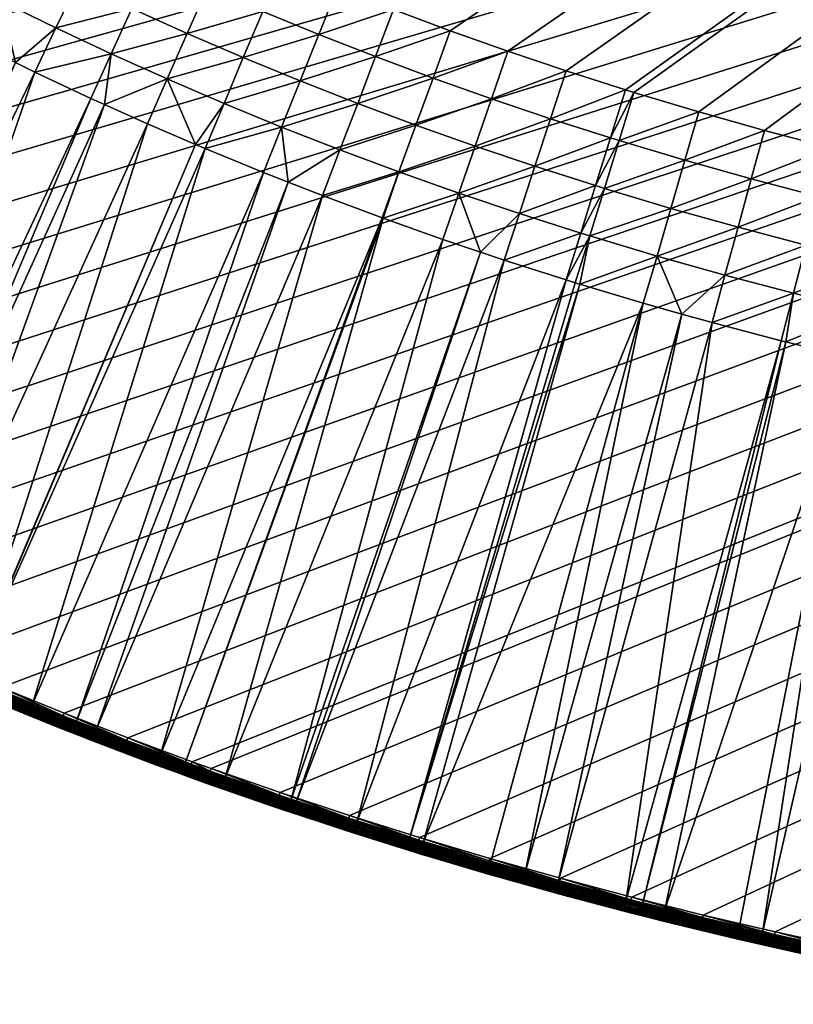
# Model space of a CAD drawing. Header units: inches. Extents: x 56 to 1256, y -185 to 1061.
# Tile 8 of 256: x 391 to 491, y -174 to -46. Entities that reach past the tile are written whole.
import ezdxf

# ---------------------------------------------------------------- set-up
doc = ezdxf.new("R2010")
doc.units = ezdxf.units.IN
doc.header["$MEASUREMENT"] = 0
doc.layers.get('0').update_dxf_attribs({"true_color": 0x9a9ae5})

msp = doc.modelspace()

# ---------------------------------------------------------------- meshes
at = {"color": 146, "true_color": 0x086e86}
mesh = msp.add_polyface(dxfattribs=at)
corners = [(1253.48, 426.38, 985.2), (1253.56, 435.89, 985.2), (57.55, 435.89, 985.2), (1253.56, 437.57, 985.2), (1252.58, 395.14, 985.2), (1252.99, 405.5, 985.2), (1253.29, 415.92, 985.2), (1250.72, 364.35, 985.2), (1251.45, 374.56, 985.2), (1252.07, 384.82, 985.2), (1247.86, 334.04, 985.2), (1248.93, 344.09, 985.2), (1249.88, 354.2, 985.2), (1243.98, 304.2, 985.2), (1245.39, 314.09, 985.2), (1246.68, 324.04, 985.2), (1239.04, 274.86, 985.2), (1240.8, 284.58, 985.2), (1242.45, 294.37, 985.2), (707.47, -80.03, 955.2), (698.98, -80.6, 955.2), (1152.8, 432.16, 955.2), (690.44, -81.07, 955.2), (732.63, -77.71, 955.2), (724.3, -78.58, 955.2), (715.91, -79.36, 955.2), (757.3, -74.46, 955.2), (749.13, -75.64, 955.2), (740.91, -76.73, 955.2), (781.48, -70.3, 955.2), (773.47, -71.79, 955.2), (765.42, -73.18, 955.2), (805.13, -65.23, 955.2), (797.3, -67.02, 955.2), (789.42, -68.71, 955.2), (828.26, -59.23, 955.2), (820.61, -61.34, 955.2), (812.9, -63.33, 955.2), (850.82, -52.31, 955.2), (843.36, -54.72, 955.2), (835.84, -57.03, 955.2), (872.81, -44.44, 955.2), (865.54, -47.17, 955.2), (858.21, -49.79, 955.2), (881.61, -40.96, 955.2), (880.02, -41.6, 955.2), (1071.3, 113.39, 955.2), (1067.45, 107.54, 955.2), (999.33, 30.34, 955.2)]
mesh.append_faces([[corners[k] for k in face] for face in [(0, 1, 2), (2, 1, 3), (4, 5, 2), (2, 5, 6), (2, 6, 0), (7, 8, 2), (2, 8, 9), (2, 9, 4), (10, 11, 2), (2, 11, 12), (2, 12, 7), (13, 14, 2), (2, 14, 15), (2, 15, 10), (16, 17, 2), (2, 17, 18), (2, 18, 13), (19, 20, 21), (21, 20, 22), (23, 24, 21), (21, 24, 25), (21, 25, 19), (26, 27, 21), (21, 27, 28), (21, 28, 23), (29, 30, 21), (21, 30, 31), (21, 31, 26), (32, 33, 21), (21, 33, 34), (21, 34, 29), (35, 36, 21), (21, 36, 37), (21, 37, 32), (38, 39, 21), (21, 39, 40), (21, 40, 35), (41, 42, 21), (21, 42, 43), (21, 43, 38), (21, 44, 45), (21, 45, 41), (46, 47, 48)]], dxfattribs={"color": 146})
mesh = msp.add_polyface(dxfattribs=at)
corners = [(1233, 246.01, 985.2), (1235.14, 255.57, 985.2), (57.55, 435.89, 985.2), (1237.15, 265.18, 985.2), (1239.04, 274.86, 985.2), (1225.84, 217.66, 985.2), (1228.36, 227.05, 985.2), (1230.74, 236.5, 985.2), (1217.5, 189.84, 985.2), (1220.42, 199.06, 985.2), (1223.19, 208.33, 985.2), (1213.88, 179.03, 985.2), (1214.45, 180.69, 985.2), (1152.8, 432.16, 955.2), (690.44, -81.07, 955.2), (681.85, -81.44, 955.2), (673.21, -81.7, 955.2), (663.35, -81.88, 955.2), (653.59, -81.91, 955.2), (643.83, -81.82, 955.2), (634.09, -81.6, 955.2), (624.42, -81.25, 955.2), (614.8, -80.76, 955.2), (605.25, -80.15, 955.2), (595.75, -79.41, 955.2), (586.33, -78.54, 955.2), (576.98, -77.54, 955.2), (567.69, -76.41, 955.2), (558.48, -75.15, 955.2), (549.34, -73.77, 955.2), (540.27, -72.26, 955.2), (531.28, -70.62, 955.2), (522.37, -68.86, 955.2), (513.54, -66.96, 955.2), (504.78, -64.95, 955.2), (496.11, -62.8, 955.2), (487.51, -60.53, 955.2), (479, -58.13, 955.2), (470.56, -55.6, 955.2), (469.44, -55.25, 955.2), (461.76, -52.79, 955.2), (454.17, -50.24, 955.2), (446.69, -47.58, 955.2), (439.31, -44.83, 955.2), (432.03, -41.98, 955.2), (424.84, -39.03, 955.2)]
mesh.append_faces([[corners[k] for k in face] for face in [(0, 1, 2), (2, 1, 3), (2, 3, 4), (5, 6, 2), (2, 6, 7), (2, 7, 0), (8, 9, 2), (2, 9, 10), (2, 10, 5), (2, 11, 12), (2, 12, 8), (13, 14, 15), (15, 16, 13), (13, 16, 17), (13, 17, 18), (18, 19, 13), (13, 19, 20), (13, 20, 21), (21, 22, 13), (13, 22, 23), (13, 23, 24), (24, 25, 13), (13, 25, 26), (13, 26, 27), (27, 28, 13), (13, 28, 29), (13, 29, 30), (30, 31, 13), (13, 31, 32), (13, 32, 33), (33, 34, 13), (13, 34, 35), (13, 35, 36), (36, 37, 13), (13, 37, 38), (13, 38, 39), (39, 40, 13), (13, 40, 41), (13, 41, 42), (42, 43, 13), (13, 43, 44), (13, 44, 45)]], dxfattribs={"color": 146})
mesh = msp.add_polyface(dxfattribs=at)
corners = [(303.56, -88.89, 985.2), (310.85, -93.47, 985.2), (1213.88, 179.03, 985.2), (318.22, -97.93, 985.2), (325.68, -102.28, 985.2), (192.68, 8.05, 985.2), (198.26, 1.55, 985.2), (203.95, -4.84, 985.2), (209.75, -11.13, 985.2), (246.94, -46.76, 985.2), (253.54, -52.35, 985.2), (260.27, -57.84, 985.2), (261.63, -58.93, 985.2), (282.2, -74.44, 985.2), (289.24, -79.37, 985.2), (296.35, -84.19, 985.2), (268.4, -64.22, 985.2), (275.26, -69.39, 985.2), (215.66, -17.32, 985.2), (221.69, -23.41, 985.2), (227.83, -29.4, 985.2), (234.08, -35.29, 985.2), (240.45, -41.08, 985.2), (339.17, -7.3, 956.05), (329.55, -8.44, 957.12), (333.3, -3.18, 956.05), (323.68, -4.17, 957.12), (327.52, 1.02, 956.05), (348.43, -5.7, 955.41), (342.86, -1.93, 955.41), (337.08, 2.12, 955.41), (331.39, 6.25, 955.41), (321.84, 5.3, 956.05), (325.8, 10.46, 955.41), (364.46, -8.18, 955.2), (354.69, -9.78, 955.41), (358.21, -4.26, 955.2), (352.05, -0.25, 955.2), (346.57, 3.45, 955.2), (340.88, 7.44, 955.2), (335.29, 11.51, 955.2), (329.79, 15.65, 955.2), (320.31, 14.76, 955.41)]
mesh.append_faces([[corners[k] for k in face] for face in [(0, 1, 2), (2, 1, 3), (2, 3, 4), (5, 6, 2), (2, 6, 7), (2, 7, 8), (9, 10, 2), (2, 10, 11), (2, 11, 12), (13, 14, 2), (2, 14, 15), (2, 15, 0), (12, 16, 2), (2, 16, 17), (2, 17, 13), (8, 18, 2), (2, 18, 19), (2, 19, 20), (20, 21, 2), (2, 21, 22), (2, 22, 9), (23, 24, 25), (25, 24, 26), (25, 26, 27), (28, 23, 29), (29, 23, 25), (29, 25, 30), (30, 25, 27), (30, 27, 31), (31, 27, 32), (31, 32, 33), (34, 35, 36), (36, 35, 28), (36, 28, 37), (37, 28, 29), (37, 29, 38), (38, 29, 30), (38, 30, 39), (39, 30, 31), (39, 31, 40), (40, 31, 33), (40, 33, 41), (41, 33, 42)]], dxfattribs={"color": 146})
mesh = msp.add_polyface(dxfattribs=at)
corners = [(372.17, -125.96, 985.2), (380.21, -129.51, 985.2), (1213.88, 179.03, 985.2), (388.32, -132.94, 985.2), (396.52, -136.26, 985.2), (348.56, -114.63, 985.2), (356.35, -118.52, 985.2), (364.22, -122.3, 985.2), (325.68, -102.28, 985.2), (333.22, -106.51, 985.2), (340.85, -110.63, 985.2), (673.52, -94.75, 956.05), (663.56, -101.38, 957.12), (663.49, -94.93, 956.05), (653.53, -101.42, 957.12), (653.55, -94.97, 956.05), (643.51, -101.33, 957.12), (643.62, -94.87, 956.05), (633.52, -101.1, 957.12), (633.71, -94.65, 956.05), (623.57, -100.74, 957.12), (623.85, -94.29, 956.05), (613.69, -100.24, 957.12), (614.06, -93.79, 956.05), (603.86, -99.61, 957.12), (604.32, -93.17, 956.05), (673.37, -88.24, 955.41), (663.42, -88.42, 955.41), (653.57, -88.45, 955.41), (643.72, -88.36, 955.41), (633.9, -88.14, 955.41), (624.14, -87.78, 955.41), (614.43, -87.29, 955.41), (604.78, -86.67, 955.41), (673.21, -81.7, 955.2), (663.35, -81.88, 955.2), (653.59, -81.91, 955.2), (643.83, -81.82, 955.2), (634.09, -81.6, 955.2), (624.42, -81.25, 955.2), (614.8, -80.76, 955.2), (605.25, -80.15, 955.2), (595.2, -85.92, 955.41)]
mesh.append_faces([[corners[k] for k in face] for face in [(0, 1, 2), (2, 1, 3), (2, 3, 4), (5, 6, 2), (2, 6, 7), (2, 7, 0), (8, 9, 2), (2, 9, 10), (2, 10, 5), (11, 12, 13), (13, 14, 15), (15, 16, 17), (17, 18, 19), (19, 20, 21), (21, 22, 23), (23, 24, 25), (26, 13, 27), (27, 13, 15), (27, 15, 28), (28, 15, 17), (28, 17, 29), (29, 17, 19), (29, 19, 30), (30, 19, 21), (30, 21, 31), (31, 21, 23), (31, 23, 32), (32, 23, 25), (32, 25, 33), (34, 27, 35), (35, 27, 28), (35, 28, 36), (36, 28, 29), (36, 29, 37), (37, 29, 30), (37, 30, 38), (38, 30, 31), (38, 31, 39), (39, 31, 32), (39, 32, 40), (40, 32, 33), (40, 33, 41), (41, 33, 42)]], dxfattribs={"color": 146})
mesh = msp.add_polyface(dxfattribs=at)
corners = [(396.52, -136.26, 985.2), (404.79, -139.47, 985.2), (1213.88, 179.03, 985.2), (413.14, -142.57, 985.2), (415.61, -143.45, 985.2), (470.26, -160.17, 985.2), (479.56, -162.49, 985.2), (488.92, -164.68, 985.2), (498.33, -166.74, 985.2), (442.68, -152.41, 985.2), (451.82, -155.13, 985.2), (461.01, -157.71, 985.2), (424.57, -146.58, 985.2), (433.6, -149.56, 985.2), (741.72, -83.22, 955.41), (742.53, -89.68, 956.05), (734.08, -90.68, 956.05), (733.36, -84.21, 955.41), (725.58, -91.57, 956.05), (724.94, -85.09, 955.41), (717.03, -92.36, 956.05), (716.47, -85.88, 955.41), (708.43, -93.05, 956.05), (707.95, -86.56, 955.41), (699.78, -93.63, 956.05), (699.38, -87.13, 955.41), (691.08, -94.11, 956.05), (690.76, -87.61, 955.41), (682.33, -94.48, 956.05), (682.09, -87.98, 955.41), (673.52, -94.75, 956.05), (673.37, -88.24, 955.41), (740.91, -76.73, 955.2), (732.63, -77.71, 955.2), (724.3, -78.58, 955.2), (715.91, -79.36, 955.2), (707.47, -80.03, 955.2), (698.98, -80.6, 955.2), (690.44, -81.07, 955.2), (681.85, -81.44, 955.2), (673.21, -81.7, 955.2), (663.42, -88.42, 955.41)]
mesh.append_faces([[corners[k] for k in face] for face in [(0, 1, 2), (2, 1, 3), (2, 3, 4), (5, 6, 2), (2, 6, 7), (2, 7, 8), (9, 10, 2), (2, 10, 11), (2, 11, 5), (4, 12, 2), (2, 12, 13), (2, 13, 9), (14, 15, 16), (14, 16, 17), (17, 16, 18), (17, 18, 19), (19, 18, 20), (19, 20, 21), (21, 20, 22), (21, 22, 23), (23, 22, 24), (23, 24, 25), (25, 24, 26), (25, 26, 27), (27, 28, 29), (29, 30, 31), (32, 14, 17), (32, 17, 33), (33, 17, 19), (33, 19, 34), (34, 19, 21), (34, 21, 35), (35, 21, 23), (35, 23, 36), (36, 23, 25), (36, 25, 37), (37, 25, 27), (37, 27, 38), (38, 27, 29), (38, 29, 39), (39, 29, 31), (39, 31, 40), (40, 31, 41)]], dxfattribs={"color": 146})
mesh = msp.add_polyface(dxfattribs=at)
corners = [(385.48, -49.43, 958.61), (344.21, -112.98, 978.8), (378.84, -46.03, 958.61), (344.04, -112.89, 978.8), (378.39, -45.8, 958.61), (430.07, -69.01, 958.61), (400.65, -138.44, 978.8), (425.62, -67.26, 958.61), (398.06, -137.42, 978.8), (422.4, -66, 958.61), (392.37, -135.16, 978.8), (414.83, -62.9, 958.61), (384.2, -131.78, 978.8), (413.56, -62.35, 958.61), (384.15, -131.76, 978.8), (407.35, -59.69, 958.61), (376.01, -128.24, 978.8), (401.75, -57.17, 958.61), (370.59, -125.8, 978.8), (399.96, -56.37, 958.61), (367.95, -124.61, 978.8), (392.68, -52.95, 958.61), (359.96, -120.85, 978.8), (390.17, -51.72, 958.61), (357.19, -119.49, 978.8), (352.05, -116.98, 978.8), (371.38, -42.07, 958.61), (424.77, -60.09, 957.12), (417.29, -57.02, 957.12), (409.91, -53.85, 957.12), (402.62, -50.58, 957.12), (395.43, -47.2, 957.12), (388.33, -43.73, 957.12), (381.34, -40.15, 957.12), (419.79, -51.07, 956.05), (412.51, -47.94, 956.05), (405.32, -44.71, 956.05), (398.22, -41.38, 956.05), (422.31, -45.06, 955.41), (415.13, -41.98, 955.41), (408.03, -38.79, 955.41)]
mesh.append_faces([[corners[k] for k in face] for face in [(0, 1, 2), (2, 3, 4), (5, 6, 7), (7, 8, 9), (9, 10, 11), (11, 12, 13), (13, 14, 15), (15, 16, 17), (17, 18, 19), (19, 20, 21), (21, 20, 22), (21, 22, 23), (23, 22, 24), (23, 24, 0), (0, 24, 25), (4, 3, 26), (27, 11, 28), (28, 11, 13), (28, 13, 29), (13, 15, 29), (29, 15, 17), (29, 17, 30), (17, 19, 30), (30, 19, 21), (30, 21, 31), (31, 21, 23), (31, 23, 32), (23, 0, 32), (32, 0, 2), (32, 2, 33), (2, 4, 33), (33, 4, 26), (34, 28, 29), (34, 29, 35), (35, 29, 30), (35, 30, 36), (36, 30, 31), (36, 31, 37), (37, 31, 32), (38, 34, 35), (38, 35, 39), (39, 35, 36), (39, 36, 40)]], dxfattribs={"color": 146})
mesh = msp.add_polyface(dxfattribs=at)
corners = [(461.74, -79.96, 958.61), (441.38, -152.55, 978.8), (434.53, -150.41, 978.8), (453.68, -77.38, 958.61), (426.66, -147.82, 978.8), (450.62, -76.35, 958.61), (425.95, -147.59, 978.8), (445.71, -74.69, 958.61), (417.45, -144.66, 978.8), (437.97, -71.95, 958.61), (412.22, -142.77, 978.8), (437.84, -71.9, 958.61), (409.01, -141.61, 978.8), (430.07, -69.01, 958.61), (447.79, -68.67, 957.12), (440.02, -65.91, 957.12), (432.35, -63.05, 957.12), (425.62, -67.26, 958.61), (424.77, -60.09, 957.12), (422.4, -66, 958.61), (414.83, -62.9, 958.61), (449.91, -62.57, 956.05), (442.23, -59.85, 956.05), (434.65, -57.02, 956.05), (427.17, -54.09, 956.05), (417.29, -57.02, 957.12), (419.79, -51.07, 956.05), (436.98, -50.94, 955.41), (429.6, -48.05, 955.41), (422.31, -45.06, 955.41), (452.04, -56.42, 955.41), (444.46, -53.73, 955.41), (439.31, -44.83, 955.2), (432.03, -41.98, 955.2), (424.84, -39.03, 955.2), (415.13, -41.98, 955.41), (446.69, -47.58, 955.2)]
mesh.append_faces([[corners[k] for k in face] for face in [(0, 1, 2), (3, 2, 4), (3, 4, 5), (5, 4, 6), (5, 6, 7), (7, 6, 8), (7, 8, 9), (9, 8, 10), (9, 10, 11), (11, 12, 13), (5, 7, 14), (14, 7, 9), (14, 9, 15), (9, 11, 15), (15, 11, 13), (15, 13, 16), (16, 13, 17), (16, 17, 18), (17, 19, 18), (18, 19, 20), (21, 15, 22), (22, 15, 16), (22, 16, 23), (23, 16, 18), (23, 18, 24), (24, 18, 25), (24, 25, 26), (21, 14, 15), (27, 24, 28), (28, 24, 26), (28, 26, 29), (30, 21, 22), (30, 22, 31), (31, 22, 23), (31, 23, 27), (27, 23, 24), (32, 28, 33), (33, 28, 29), (33, 29, 34), (34, 29, 35), (36, 31, 27), (36, 27, 32), (32, 27, 28)]], dxfattribs={"color": 146})
mesh = msp.add_polyface(dxfattribs=at)
corners = [(482.37, -79.35, 957.12), (480.7, -85.5, 958.61), (476.77, -84.39, 958.61), (473.55, -76.86, 957.12), (471.77, -82.98, 958.61), (463.54, -80.51, 958.61), (464.81, -74.24, 957.12), (462.92, -80.33, 958.61), (461.74, -79.96, 958.61), (463.64, -73.88, 957.12), (453.68, -77.38, 958.61), (455.67, -71.33, 957.12), (450.62, -76.35, 958.61), (447.79, -68.67, 957.12), (484.08, -73.12, 956.05), (475.36, -70.66, 956.05), (466.71, -68.07, 956.05), (465.56, -67.71, 956.05), (457.68, -65.19, 956.05), (449.91, -62.57, 956.05), (485.79, -66.84, 955.41), (477.17, -64.41, 955.41), (468.63, -61.85, 955.41), (467.49, -61.49, 955.41), (459.71, -59.01, 955.41), (452.04, -56.42, 955.41), (487.51, -60.53, 955.2), (479, -58.13, 955.2), (470.56, -55.6, 955.2), (469.44, -55.25, 955.2), (461.76, -52.79, 955.2), (454.17, -50.24, 955.2), (444.46, -53.73, 955.41), (446.69, -47.58, 955.2)]
mesh.append_faces([[corners[k] for k in face] for face in [(0, 1, 2), (0, 2, 3), (2, 4, 3), (3, 4, 5), (3, 5, 6), (5, 7, 6), (6, 7, 8), (6, 8, 9), (9, 8, 10), (9, 10, 11), (11, 10, 12), (11, 12, 13), (14, 0, 3), (14, 3, 15), (15, 3, 6), (15, 6, 16), (16, 6, 9), (16, 9, 17), (17, 9, 11), (17, 11, 18), (18, 11, 13), (18, 13, 19), (20, 14, 15), (20, 15, 21), (21, 15, 16), (21, 16, 22), (22, 16, 17), (22, 17, 23), (23, 17, 18), (23, 18, 24), (24, 18, 19), (24, 19, 25), (26, 21, 27), (27, 21, 22), (27, 22, 28), (28, 22, 23), (28, 23, 29), (29, 23, 24), (29, 24, 30), (30, 24, 25), (30, 25, 31), (31, 25, 32), (31, 32, 33)]], dxfattribs={"color": 146})
mesh = msp.add_polyface(dxfattribs=at)
corners = [(349.41, -117.3, 980.73), (347.65, -116.42, 983.2), (343.53, -114.3, 980.73), (339.91, -112.4, 983.2), (430.07, -69.01, 958.61), (409.01, -141.61, 978.8), (400.65, -138.44, 978.8), (425.62, -67.26, 958.61), (398.06, -137.42, 978.8), (422.4, -66, 958.61), (392.37, -135.16, 978.8), (414.83, -62.9, 958.61), (384.2, -131.78, 978.8), (413.56, -62.35, 958.61), (384.15, -131.76, 978.8), (407.35, -59.69, 958.61), (376.01, -128.24, 978.8), (401.75, -57.17, 958.61), (370.59, -125.8, 978.8), (399.96, -56.37, 958.61), (367.95, -124.61, 978.8), (344.04, -112.89, 978.8), (344.21, -112.98, 978.8), (344.07, -113.26, 978.91), (352.05, -116.98, 978.8), (351.91, -117.25, 978.91), (351.4, -118.28, 980.41), (343.54, -114.27, 980.41), (343.94, -113.51, 979.07), (351.78, -117.51, 979.07), (343.82, -113.74, 979.27), (351.67, -117.74, 979.27), (343.72, -113.93, 979.52), (351.57, -117.93, 979.52), (343.64, -114.09, 979.79), (351.49, -118.09, 979.79), (343.58, -114.2, 980.09), (351.43, -118.21, 980.09), (339.93, -112.37, 983.55), (347.66, -116.39, 983.55), (349.41, -117.3, 983.2), (339.97, -112.29, 983.88), (347.7, -116.31, 983.88), (340.04, -112.16, 984.2), (347.77, -116.18, 984.2), (340.13, -111.99, 984.48), (347.86, -116, 984.48), (340.25, -111.77, 984.73), (347.97, -115.78, 984.73), (340.38, -111.52, 984.93), (348.1, -115.53, 984.93), (340.53, -111.24, 985.08), (348.25, -115.24, 985.08), (355.91, -119.42, 984.93), (340.69, -110.94, 985.17), (348.4, -114.94, 985.17), (356.05, -119.14, 985.08), (340.85, -110.63, 985.2), (348.56, -114.63, 985.2), (356.19, -118.84, 985.17)]
mesh.append_faces([[corners[k] for k in face] for face in [(0, 1, 2), (2, 1, 3), (4, 5, 6), (7, 6, 8), (9, 8, 10), (11, 10, 12), (13, 12, 14), (15, 14, 16), (17, 16, 18), (19, 18, 20), (21, 22, 23), (23, 22, 24), (23, 24, 25), (26, 0, 27), (27, 0, 2), (28, 23, 25), (28, 25, 29), (30, 28, 29), (30, 29, 31), (32, 30, 31), (32, 31, 33), (34, 32, 33), (34, 33, 35), (36, 34, 35), (36, 35, 37), (27, 36, 37), (38, 1, 39), (39, 1, 40), (41, 39, 42), (43, 42, 44), (45, 44, 46), (47, 46, 48), (49, 47, 48), (49, 48, 50), (51, 49, 50), (51, 50, 52), (52, 50, 53), (54, 51, 52), (54, 52, 55), (55, 52, 56), (57, 54, 55), (57, 55, 58), (58, 55, 59)]], dxfattribs={"color": 146})
mesh = msp.add_polyface(dxfattribs=at)
corners = [(509.31, -86.01, 957.12), (504.1, -91.35, 958.61), (500.25, -83.92, 957.12), (498.77, -90.12, 958.61), (490.28, -88.02, 958.61), (491.27, -81.7, 957.12), (489.69, -87.88, 958.61), (480.7, -85.5, 958.61), (482.37, -79.35, 957.12), (538.03, -85.12, 956.05), (527.64, -89.79, 957.12), (528.85, -83.44, 956.05), (518.44, -87.96, 957.12), (519.74, -81.64, 956.05), (510.71, -79.71, 956.05), (501.75, -77.64, 956.05), (492.87, -75.45, 956.05), (484.08, -73.12, 956.05), (539.15, -78.7, 955.41), (530.06, -77.05, 955.41), (521.05, -75.26, 955.41), (512.12, -73.35, 955.41), (503.26, -71.31, 955.41), (494.49, -69.14, 955.41), (485.79, -66.84, 955.41), (540.27, -72.26, 955.2), (531.28, -70.62, 955.2), (522.37, -68.86, 955.2), (513.54, -66.96, 955.2), (504.78, -64.95, 955.2), (496.11, -62.8, 955.2), (487.51, -60.53, 955.2), (477.17, -64.41, 955.41)]
mesh.append_faces([[corners[k] for k in face] for face in [(0, 1, 2), (1, 3, 2), (2, 3, 4), (2, 4, 5), (4, 6, 5), (5, 6, 7), (5, 7, 8), (9, 10, 11), (11, 10, 12), (11, 12, 13), (13, 12, 0), (13, 0, 14), (14, 0, 2), (14, 2, 15), (15, 2, 5), (15, 5, 16), (16, 5, 8), (16, 8, 17), (18, 9, 11), (18, 11, 19), (19, 11, 13), (19, 13, 20), (20, 13, 14), (20, 14, 21), (21, 14, 15), (21, 15, 22), (22, 15, 16), (22, 16, 23), (23, 16, 17), (23, 17, 24), (25, 18, 19), (25, 19, 26), (26, 19, 20), (26, 20, 27), (27, 20, 21), (27, 21, 28), (28, 21, 22), (28, 22, 29), (29, 22, 23), (29, 23, 30), (30, 23, 24), (30, 24, 31), (31, 24, 32)]], dxfattribs={"color": 146})
mesh = msp.add_polyface(dxfattribs=at)
corners = [(404.08, -141.34, 983.2), (400.12, -139.82, 980.73), (410.85, -143.85, 983.2), (408.5, -143, 980.73), (410.85, -143.85, 980.73), (437.84, -71.9, 958.61), (412.22, -142.77, 978.8), (409.01, -141.61, 978.8), (400.54, -138.73, 978.91), (400.65, -138.44, 978.8), (408.91, -141.9, 978.91), (417.34, -144.95, 978.91), (408.51, -142.97, 980.41), (400.44, -139, 979.07), (408.81, -142.16, 979.07), (400.35, -139.23, 979.27), (408.72, -142.4, 979.27), (417.25, -145.22, 979.07), (400.27, -139.44, 979.52), (408.64, -142.61, 979.52), (417.16, -145.46, 979.27), (400.2, -139.6, 979.79), (408.58, -142.78, 979.79), (400.16, -139.73, 980.09), (408.54, -142.9, 980.09), (400.13, -139.8, 980.41), (404.09, -141.31, 983.55), (412.47, -144.42, 983.55), (404.12, -141.23, 983.88), (412.51, -144.34, 983.88), (404.18, -141.09, 984.2), (412.56, -144.2, 984.2), (404.25, -140.91, 984.48), (412.62, -144.01, 984.48), (404.33, -140.68, 984.73), (412.71, -143.78, 984.73), (404.44, -140.41, 984.93), (412.8, -143.51, 984.93), (404.55, -140.11, 985.08), (412.91, -143.21, 985.08), (404.67, -139.8, 985.17), (413.03, -142.89, 985.17), (415.38, -144.1, 985.08), (404.79, -139.47, 985.2), (413.14, -142.57, 985.2), (415.49, -143.78, 985.17), (415.61, -143.45, 985.2)]
mesh.append_faces([[corners[k] for k in face] for face in [(0, 1, 2), (2, 1, 3), (2, 3, 4), (5, 6, 7), (8, 9, 7), (8, 7, 10), (10, 7, 6), (10, 6, 11), (12, 4, 3), (12, 3, 1), (13, 8, 10), (13, 10, 14), (14, 10, 11), (15, 13, 14), (15, 14, 16), (16, 14, 17), (18, 15, 16), (18, 16, 19), (19, 16, 20), (21, 19, 22), (23, 22, 24), (25, 24, 12), (26, 0, 2), (26, 2, 27), (28, 26, 27), (28, 27, 29), (30, 28, 29), (30, 29, 31), (32, 30, 31), (32, 31, 33), (34, 32, 33), (34, 33, 35), (36, 34, 35), (36, 35, 37), (38, 36, 37), (38, 37, 39), (40, 38, 39), (40, 39, 41), (41, 39, 42), (43, 40, 41), (43, 41, 44), (44, 41, 45), (44, 45, 46)]], dxfattribs={"color": 146})
mesh = msp.add_polyface(dxfattribs=at)
corners = [(451.49, -157.12, 980.73), (460.48, -159.64, 983.2), (451.26, -157.05, 983.2), (443.76, -154.83, 980.73), (463.54, -80.51, 958.61), (443.18, -153.11, 978.8), (441.38, -152.55, 978.8), (462.92, -80.33, 958.61), (471.77, -82.98, 958.61), (451.9, -155.69, 978.8), (461.74, -79.96, 958.61), (434.53, -150.41, 978.8), (453.68, -77.38, 958.61), (443.09, -153.4, 978.91), (451.81, -155.99, 978.91), (456.4, -156.96, 978.8), (460.61, -158.46, 978.91), (460.31, -159.57, 980.41), (451.5, -157.09, 980.41), (443.01, -153.68, 979.07), (451.74, -156.26, 979.07), (460.53, -158.74, 979.07), (442.93, -153.92, 979.27), (451.66, -156.51, 979.27), (460.47, -158.98, 979.27), (442.87, -154.13, 979.52), (451.6, -156.72, 979.52), (442.82, -154.3, 979.79), (451.55, -156.89, 979.79), (460.41, -159.19, 979.52), (442.78, -154.42, 980.09), (451.52, -157.02, 980.09), (460.36, -159.37, 979.79), (442.76, -154.5, 980.41), (460.33, -159.49, 980.09), (443.76, -154.82, 983.2), (451.27, -157.02, 983.55), (451.3, -156.94, 983.88), (460.49, -159.61, 983.55), (451.34, -156.79, 984.2), (460.52, -159.53, 983.88), (451.39, -156.6, 984.48), (460.55, -159.39, 984.2), (451.46, -156.37, 984.73), (460.61, -159.19, 984.48), (460.67, -158.95, 984.73), (442.39, -153.37, 984.93), (451.54, -156.09, 984.93), (460.75, -158.68, 984.93), (442.48, -153.07, 985.08), (451.63, -155.79, 985.08), (460.83, -158.37, 985.08), (442.58, -152.75, 985.17), (451.72, -155.46, 985.17), (442.68, -152.41, 985.2), (451.82, -155.13, 985.2), (460.92, -158.05, 985.17)]
mesh.append_faces([[corners[k] for k in face] for face in [(0, 1, 2), (0, 2, 3), (4, 5, 6), (4, 6, 7), (8, 9, 5), (7, 6, 10), (10, 11, 12), (13, 9, 14), (14, 9, 15), (14, 15, 16), (17, 0, 18), (18, 0, 3), (19, 14, 20), (20, 14, 16), (20, 16, 21), (22, 20, 23), (23, 20, 21), (23, 21, 24), (25, 23, 26), (26, 23, 24), (27, 26, 28), (28, 26, 29), (30, 28, 31), (31, 28, 32), (33, 31, 18), (18, 31, 34), (35, 2, 36), (36, 2, 1), (37, 36, 38), (39, 37, 40), (41, 39, 42), (43, 41, 44), (43, 44, 45), (46, 43, 47), (47, 43, 45), (47, 45, 48), (49, 47, 50), (50, 47, 48), (50, 48, 51), (52, 50, 53), (53, 50, 51), (54, 53, 55), (55, 53, 56)]], dxfattribs={"color": 146})
mesh = msp.add_polyface(dxfattribs=at)
corners = [(498.77, -90.12, 958.61), (504.1, -91.35, 958.61), (487.26, -164.82, 978.8), (503.09, -168.26, 978.8), (518.18, -94.41, 958.61), (503.68, -168.38, 978.8), (526.45, -96.05, 958.61), (545.28, -99.33, 958.61), (535.58, -174.09, 978.8), (533.25, -173.73, 978.8), (535.83, -97.75, 958.61), (523.35, -172.09, 978.8), (532.53, -97.16, 958.61), (519.2, -171.33, 978.8), (513.49, -170.3, 978.8), (493.92, -166.32, 978.8), (507.92, -92.23, 958.61), (517.15, -94.21, 958.61), (471.77, -82.98, 958.61), (443.18, -153.11, 978.8), (463.54, -80.51, 958.61), (484.21, -164.13, 978.8), (474.55, -161.79, 978.8), (490.28, -88.02, 958.61), (471.68, -161.06, 978.8), (489.69, -87.88, 958.61), (469.55, -160.52, 978.8), (480.7, -85.5, 958.61), (460.69, -158.16, 978.8), (476.77, -84.39, 958.61), (456.4, -156.96, 978.8), (451.9, -155.69, 978.8), (546.28, -93.04, 957.12), (536.92, -91.48, 957.12), (527.64, -89.79, 957.12), (518.44, -87.96, 957.12), (509.31, -86.01, 957.12), (538.03, -85.12, 956.05), (460.61, -158.46, 978.91), (451.72, -155.46, 985.17), (460.83, -158.37, 985.08), (460.92, -158.05, 985.17), (451.82, -155.13, 985.2), (461.01, -157.71, 985.2)]
mesh.append_faces([[corners[k] for k in face] for face in [(0, 1, 2), (3, 4, 5), (5, 4, 6), (7, 8, 9), (7, 9, 10), (10, 9, 11), (10, 11, 12), (12, 11, 13), (12, 13, 6), (6, 13, 14), (6, 14, 5), (2, 1, 15), (15, 1, 16), (15, 16, 3), (3, 16, 17), (3, 17, 4), (18, 19, 20), (2, 21, 0), (0, 21, 22), (0, 22, 23), (23, 22, 24), (23, 24, 25), (25, 24, 26), (25, 26, 27), (27, 26, 28), (27, 28, 29), (29, 28, 30), (29, 30, 18), (18, 30, 31), (32, 10, 33), (33, 10, 12), (33, 12, 34), (12, 6, 34), (34, 6, 4), (34, 4, 35), (4, 17, 35), (35, 17, 16), (35, 16, 36), (36, 16, 1), (37, 33, 34), (30, 28, 38), (39, 40, 41), (42, 41, 43)]], dxfattribs={"color": 146})
mesh = msp.add_polyface(dxfattribs=at)
corners = [(391.81, -136.53, 980.73), (394.94, -137.77, 980.73), (394.94, -137.78, 983.2), (383.58, -133.12, 980.73), (387.56, -134.79, 983.2), (391.82, -136.51, 980.41), (383.59, -133.1, 980.41), (384.03, -132.04, 978.91), (384.2, -131.78, 978.8), (392.25, -135.44, 978.91), (392.37, -135.16, 978.8), (383.92, -132.31, 979.07), (392.14, -135.71, 979.07), (383.82, -132.54, 979.27), (392.05, -135.95, 979.27), (383.74, -132.74, 979.52), (391.97, -136.15, 979.52), (383.67, -132.91, 979.79), (391.9, -136.31, 979.79), (383.62, -133.03, 980.09), (391.85, -136.43, 980.09), (395.79, -138.1, 983.55), (387.57, -134.76, 983.55), (387.6, -134.68, 983.88), (395.82, -138.01, 983.88), (387.66, -134.54, 984.2), (395.88, -137.87, 984.2), (387.73, -134.36, 984.48), (395.95, -137.69, 984.48), (387.83, -134.13, 984.73), (396.04, -137.46, 984.73), (379.81, -130.43, 984.93), (387.94, -133.87, 984.93), (396.15, -137.19, 984.93), (379.93, -130.14, 985.08), (388.06, -133.57, 985.08), (396.26, -136.9, 985.08), (380.07, -129.83, 985.17), (388.19, -133.26, 985.17), (396.39, -136.59, 985.17), (380.21, -129.51, 985.2), (388.32, -132.94, 985.2), (396.52, -136.26, 985.2)]
mesh.append_faces([[corners[k] for k in face] for face in [(0, 1, 2), (0, 2, 3), (3, 2, 4), (5, 3, 6), (7, 8, 9), (9, 8, 10), (5, 1, 0), (5, 0, 3), (11, 7, 9), (11, 9, 12), (13, 11, 12), (13, 12, 14), (15, 13, 14), (15, 14, 16), (17, 15, 16), (17, 16, 18), (19, 17, 18), (19, 18, 20), (6, 19, 20), (6, 20, 5), (2, 21, 4), (4, 21, 22), (23, 22, 21), (23, 21, 24), (25, 23, 24), (25, 24, 26), (27, 25, 26), (27, 26, 28), (29, 27, 28), (29, 28, 30), (31, 29, 32), (32, 29, 30), (32, 30, 33), (34, 32, 35), (35, 32, 33), (35, 33, 36), (37, 35, 38), (38, 35, 36), (38, 36, 39), (40, 38, 41), (41, 38, 39), (41, 39, 42)]], dxfattribs={"color": 146})
mesh = msp.add_polyface(dxfattribs=at)
corners = [(394.94, -137.78, 983.2), (394.94, -137.77, 980.73), (395.78, -138.12, 983.2), (404.08, -141.34, 983.2), (400.12, -139.82, 980.73), (398.06, -137.42, 978.8), (400.54, -138.73, 978.91), (392.25, -135.44, 978.91), (392.37, -135.16, 978.8), (408.51, -142.97, 980.41), (400.13, -139.8, 980.41), (391.82, -136.51, 980.41), (400.65, -138.44, 978.8), (392.14, -135.71, 979.07), (400.44, -139, 979.07), (392.05, -135.95, 979.27), (400.35, -139.23, 979.27), (391.97, -136.15, 979.52), (400.27, -139.44, 979.52), (391.9, -136.31, 979.79), (400.2, -139.6, 979.79), (408.64, -142.61, 979.52), (391.85, -136.43, 980.09), (400.16, -139.73, 980.09), (408.58, -142.78, 979.79), (408.54, -142.9, 980.09), (395.79, -138.1, 983.55), (404.09, -141.31, 983.55), (395.82, -138.01, 983.88), (404.12, -141.23, 983.88), (395.88, -137.87, 984.2), (404.18, -141.09, 984.2), (395.95, -137.69, 984.48), (404.25, -140.91, 984.48), (396.04, -137.46, 984.73), (404.33, -140.68, 984.73), (396.15, -137.19, 984.93), (404.44, -140.41, 984.93), (396.26, -136.9, 985.08), (404.55, -140.11, 985.08), (396.39, -136.59, 985.17), (404.67, -139.8, 985.17), (396.52, -136.26, 985.2), (404.79, -139.47, 985.2)]
mesh.append_faces([[corners[k] for k in face] for face in [(0, 1, 2), (2, 1, 3), (3, 1, 4), (5, 6, 7), (7, 8, 5), (9, 4, 10), (10, 4, 1), (10, 1, 11), (5, 12, 6), (13, 7, 6), (13, 6, 14), (15, 13, 14), (15, 14, 16), (17, 15, 16), (17, 16, 18), (19, 17, 18), (19, 18, 20), (20, 18, 21), (22, 19, 20), (22, 20, 23), (23, 20, 24), (11, 22, 23), (11, 23, 10), (10, 23, 25), (0, 2, 26), (26, 2, 3), (26, 3, 27), (28, 26, 27), (28, 27, 29), (30, 28, 29), (30, 29, 31), (32, 30, 31), (32, 31, 33), (34, 32, 33), (34, 33, 35), (36, 34, 35), (36, 35, 37), (38, 36, 37), (38, 37, 39), (40, 38, 39), (40, 39, 41), (42, 40, 41), (42, 41, 43)]], dxfattribs={"color": 146})
mesh = msp.add_polyface(dxfattribs=at)
corners = [(416.95, -146.05, 980.73), (423.93, -148.47, 983.2), (414.93, -145.34, 983.2), (410.85, -143.85, 980.73), (412.46, -144.45, 983.2), (410.85, -143.85, 983.2), (425.49, -148.97, 980.41), (416.96, -146.03, 980.41), (408.51, -142.97, 980.41), (412.22, -142.77, 978.8), (417.45, -144.66, 978.8), (417.34, -144.95, 978.91), (408.81, -142.16, 979.07), (417.25, -145.22, 979.07), (408.72, -142.4, 979.27), (417.16, -145.46, 979.27), (408.64, -142.61, 979.52), (417.09, -145.66, 979.52), (408.58, -142.78, 979.79), (417.03, -145.83, 979.79), (408.54, -142.9, 980.09), (416.99, -145.95, 980.09), (425.51, -148.89, 980.09), (412.47, -144.42, 983.55), (414.94, -145.31, 983.55), (412.51, -144.34, 983.88), (414.97, -145.22, 983.88), (423.94, -148.44, 983.55), (412.56, -144.2, 984.2), (415.02, -145.08, 984.2), (423.97, -148.36, 983.88), (412.62, -144.01, 984.48), (415.09, -144.9, 984.48), (424.02, -148.22, 984.2), (412.71, -143.78, 984.73), (415.17, -144.66, 984.73), (424.08, -148.03, 984.48), (412.8, -143.51, 984.93), (415.27, -144.4, 984.93), (424.16, -147.79, 984.73), (412.91, -143.21, 985.08), (415.38, -144.1, 985.08), (424.25, -147.52, 984.93), (413.03, -142.89, 985.17), (415.49, -143.78, 985.17), (424.35, -147.22, 985.08), (415.61, -143.45, 985.2), (424.46, -146.91, 985.17)]
mesh.append_faces([[corners[k] for k in face] for face in [(0, 1, 2), (0, 2, 3), (3, 2, 4), (3, 4, 5), (6, 0, 7), (7, 0, 3), (7, 3, 8), (9, 10, 11), (12, 11, 13), (14, 13, 15), (16, 15, 17), (18, 16, 17), (18, 17, 19), (20, 18, 19), (20, 19, 21), (8, 20, 21), (8, 21, 7), (7, 21, 22), (5, 4, 23), (23, 4, 2), (23, 2, 24), (24, 2, 1), (25, 23, 24), (25, 24, 26), (26, 24, 27), (28, 25, 26), (28, 26, 29), (29, 26, 30), (31, 28, 29), (31, 29, 32), (32, 29, 33), (34, 31, 32), (34, 32, 35), (35, 32, 36), (37, 34, 35), (37, 35, 38), (38, 35, 39), (40, 37, 38), (40, 38, 41), (41, 38, 42), (43, 41, 44), (44, 41, 45), (46, 44, 47)]], dxfattribs={"color": 146})
mesh = msp.add_polyface(dxfattribs=at)
corners = [(427.13, -149.53, 980.73), (427.13, -149.53, 983.2), (425.48, -148.99, 980.73), (423.93, -148.47, 983.2), (416.95, -146.05, 980.73), (417.34, -144.95, 978.91), (417.45, -144.66, 978.8), (425.95, -147.59, 978.8), (425.85, -147.88, 978.91), (426.66, -147.82, 978.8), (434.44, -150.7, 978.91), (425.49, -148.97, 980.41), (417.25, -145.22, 979.07), (425.76, -148.15, 979.07), (417.16, -145.46, 979.27), (425.68, -148.39, 979.27), (434.35, -150.97, 979.07), (417.09, -145.66, 979.52), (425.61, -148.6, 979.52), (434.27, -151.22, 979.27), (417.03, -145.83, 979.79), (425.56, -148.77, 979.79), (416.99, -145.95, 980.09), (425.51, -148.89, 980.09), (416.96, -146.03, 980.41), (414.94, -145.31, 983.55), (423.94, -148.44, 983.55), (414.97, -145.22, 983.88), (423.97, -148.36, 983.88), (415.02, -145.08, 984.2), (424.02, -148.22, 984.2), (433.02, -151.35, 983.88), (415.09, -144.9, 984.48), (424.08, -148.03, 984.48), (433.07, -151.21, 984.2), (415.17, -144.66, 984.73), (424.16, -147.79, 984.73), (433.13, -151.02, 984.48), (415.27, -144.4, 984.93), (424.25, -147.52, 984.93), (433.2, -150.79, 984.73), (415.38, -144.1, 985.08), (424.35, -147.22, 985.08), (433.29, -150.51, 984.93), (433.39, -150.21, 985.08), (415.49, -143.78, 985.17), (424.46, -146.91, 985.17), (433.49, -149.89, 985.17), (415.61, -143.45, 985.2), (424.57, -146.58, 985.2), (433.6, -149.56, 985.2)]
mesh.append_faces([[corners[k] for k in face] for face in [(0, 1, 2), (2, 1, 3), (2, 3, 4), (5, 6, 7), (5, 7, 8), (8, 7, 9), (8, 9, 10), (11, 0, 2), (11, 2, 4), (12, 5, 8), (12, 8, 13), (13, 8, 10), (14, 12, 13), (14, 13, 15), (15, 13, 16), (17, 14, 15), (17, 15, 18), (18, 15, 19), (20, 17, 18), (20, 18, 21), (22, 20, 21), (22, 21, 23), (24, 23, 11), (25, 3, 26), (26, 3, 1), (27, 26, 28), (29, 28, 30), (30, 28, 31), (32, 30, 33), (33, 30, 34), (35, 33, 36), (36, 33, 37), (38, 36, 39), (39, 36, 40), (41, 39, 42), (42, 39, 43), (42, 43, 44), (45, 42, 46), (46, 42, 44), (46, 44, 47), (48, 46, 49), (49, 46, 47), (49, 47, 50)]], dxfattribs={"color": 146})
mesh = msp.add_polyface(dxfattribs=at)
corners = [(434.08, -151.82, 980.73), (442.1, -154.33, 983.2), (432.98, -151.47, 983.2), (427.13, -149.53, 980.73), (427.13, -149.53, 983.2), (434.44, -150.7, 978.91), (426.66, -147.82, 978.8), (434.53, -150.41, 978.8), (441.38, -152.55, 978.8), (442.76, -154.5, 980.41), (434.09, -151.79, 980.41), (425.49, -148.97, 980.41), (425.76, -148.15, 979.07), (434.35, -150.97, 979.07), (443.09, -153.4, 978.91), (425.68, -148.39, 979.27), (434.27, -151.22, 979.27), (443.01, -153.68, 979.07), (425.61, -148.6, 979.52), (434.2, -151.42, 979.52), (442.93, -153.92, 979.27), (425.56, -148.77, 979.79), (434.15, -151.59, 979.79), (442.87, -154.13, 979.52), (425.51, -148.89, 980.09), (434.11, -151.72, 980.09), (442.82, -154.3, 979.79), (442.78, -154.42, 980.09), (423.94, -148.44, 983.55), (432.99, -151.44, 983.55), (442.1, -154.3, 983.55), (423.97, -148.36, 983.88), (433.02, -151.35, 983.88), (442.13, -154.21, 983.88), (424.02, -148.22, 984.2), (433.07, -151.21, 984.2), (424.08, -148.03, 984.48), (433.13, -151.02, 984.48), (442.17, -154.07, 984.2), (424.16, -147.79, 984.73), (433.2, -150.79, 984.73), (442.23, -153.88, 984.48), (424.25, -147.52, 984.93), (433.29, -150.51, 984.93), (442.3, -153.64, 984.73), (433.39, -150.21, 985.08), (442.39, -153.37, 984.93), (433.49, -149.89, 985.17), (442.48, -153.07, 985.08), (433.6, -149.56, 985.2), (442.58, -152.75, 985.17)]
mesh.append_faces([[corners[k] for k in face] for face in [(0, 1, 2), (0, 2, 3), (3, 2, 4), (5, 6, 7), (5, 7, 8), (9, 0, 10), (10, 0, 3), (10, 3, 11), (12, 5, 13), (13, 5, 14), (15, 13, 16), (16, 13, 17), (18, 16, 19), (19, 16, 20), (21, 18, 19), (21, 19, 22), (22, 19, 23), (24, 21, 22), (24, 22, 25), (25, 22, 26), (11, 24, 25), (11, 25, 10), (10, 25, 27), (28, 4, 29), (4, 2, 29), (29, 2, 1), (29, 1, 30), (31, 28, 29), (31, 29, 32), (32, 29, 30), (32, 30, 33), (34, 32, 35), (35, 32, 33), (36, 35, 37), (37, 35, 38), (39, 37, 40), (40, 37, 41), (42, 40, 43), (43, 40, 44), (45, 43, 46), (47, 45, 48), (49, 47, 50)]], dxfattribs={"color": 146})
mesh = msp.add_polyface(dxfattribs=at)
corners = [(443.76, -154.83, 980.73), (451.26, -157.05, 983.2), (443.76, -154.82, 983.2), (442.75, -154.53, 980.73), (442.1, -154.33, 983.2), (434.08, -151.82, 980.73), (441.38, -152.55, 978.8), (443.09, -153.4, 978.91), (434.44, -150.7, 978.91), (443.18, -153.11, 978.8), (451.9, -155.69, 978.8), (451.5, -157.09, 980.41), (442.76, -154.5, 980.41), (434.35, -150.97, 979.07), (443.01, -153.68, 979.07), (451.81, -155.99, 978.91), (434.27, -151.22, 979.27), (442.93, -153.92, 979.27), (451.74, -156.26, 979.07), (434.2, -151.42, 979.52), (442.87, -154.13, 979.52), (451.66, -156.51, 979.27), (434.15, -151.59, 979.79), (442.82, -154.3, 979.79), (451.6, -156.72, 979.52), (434.11, -151.72, 980.09), (442.78, -154.42, 980.09), (451.55, -156.89, 979.79), (434.09, -151.79, 980.41), (451.52, -157.02, 980.09), (442.1, -154.3, 983.55), (451.27, -157.02, 983.55), (442.13, -154.21, 983.88), (451.3, -156.94, 983.88), (433.07, -151.21, 984.2), (442.17, -154.07, 984.2), (451.34, -156.79, 984.2), (433.13, -151.02, 984.48), (442.23, -153.88, 984.48), (451.39, -156.6, 984.48), (433.2, -150.79, 984.73), (442.3, -153.64, 984.73), (451.46, -156.37, 984.73), (433.29, -150.51, 984.93), (442.39, -153.37, 984.93), (433.39, -150.21, 985.08), (442.48, -153.07, 985.08), (451.54, -156.09, 984.93), (433.49, -149.89, 985.17), (442.58, -152.75, 985.17), (451.63, -155.79, 985.08), (433.6, -149.56, 985.2), (442.68, -152.41, 985.2), (451.72, -155.46, 985.17)]
mesh.append_faces([[corners[k] for k in face] for face in [(0, 1, 2), (0, 2, 3), (3, 2, 4), (3, 4, 5), (6, 7, 8), (6, 9, 7), (7, 9, 10), (11, 0, 12), (12, 0, 3), (12, 3, 5), (13, 7, 14), (14, 7, 15), (16, 14, 17), (17, 14, 18), (19, 17, 20), (20, 17, 21), (22, 20, 23), (23, 20, 24), (25, 23, 26), (26, 23, 27), (28, 26, 12), (12, 26, 29), (30, 4, 2), (30, 2, 31), (32, 30, 31), (32, 31, 33), (34, 32, 35), (35, 32, 33), (35, 33, 36), (37, 35, 38), (38, 35, 36), (38, 36, 39), (40, 38, 41), (41, 38, 39), (41, 39, 42), (43, 41, 44), (44, 41, 42), (45, 44, 46), (46, 44, 47), (48, 46, 49), (49, 46, 50), (51, 49, 52), (52, 49, 53)]], dxfattribs={"color": 146})
mesh = msp.add_polyface(dxfattribs=at)
corners = [(469.18, -161.95, 980.73), (469.76, -162.1, 983.2), (460.76, -159.72, 980.73), (460.76, -159.72, 983.2), (460.3, -159.59, 980.73), (460.48, -159.64, 983.2), (451.49, -157.12, 980.73), (460.31, -159.57, 980.41), (460.61, -158.46, 978.91), (460.69, -158.16, 978.8), (469.55, -160.52, 978.8), (469.47, -160.82, 978.91), (469.19, -161.93, 980.41), (460.53, -158.74, 979.07), (469.4, -161.09, 979.07), (460.47, -158.98, 979.27), (469.34, -161.34, 979.27), (451.6, -156.72, 979.52), (460.41, -159.19, 979.52), (469.28, -161.55, 979.52), (451.55, -156.89, 979.79), (460.36, -159.37, 979.79), (469.24, -161.73, 979.79), (451.52, -157.02, 980.09), (460.33, -159.49, 980.09), (469.21, -161.85, 980.09), (451.5, -157.09, 980.41), (451.27, -157.02, 983.55), (460.49, -159.61, 983.55), (469.77, -162.07, 983.55), (451.3, -156.94, 983.88), (460.52, -159.53, 983.88), (469.79, -161.99, 983.88), (451.34, -156.79, 984.2), (460.55, -159.39, 984.2), (451.39, -156.6, 984.48), (460.61, -159.19, 984.48), (469.83, -161.84, 984.2), (460.67, -158.95, 984.73), (469.88, -161.65, 984.48), (460.75, -158.68, 984.93), (469.94, -161.41, 984.73), (460.83, -158.37, 985.08), (470.01, -161.13, 984.93), (460.92, -158.05, 985.17), (470.09, -160.83, 985.08), (461.01, -157.71, 985.2), (470.17, -160.5, 985.17)]
mesh.append_faces([[corners[k] for k in face] for face in [(0, 1, 2), (2, 1, 3), (2, 3, 4), (4, 3, 5), (4, 5, 6), (2, 4, 7), (7, 4, 6), (8, 9, 10), (8, 10, 11), (2, 7, 0), (0, 7, 12), (13, 8, 11), (13, 11, 14), (15, 13, 14), (15, 14, 16), (17, 15, 18), (18, 15, 16), (18, 16, 19), (20, 18, 21), (21, 18, 19), (21, 19, 22), (23, 21, 24), (24, 21, 22), (24, 22, 25), (26, 24, 7), (7, 24, 25), (7, 25, 12), (27, 5, 28), (28, 5, 3), (28, 3, 29), (30, 28, 31), (31, 28, 29), (31, 29, 32), (33, 31, 34), (34, 31, 32), (35, 34, 36), (36, 34, 37), (38, 36, 39), (40, 38, 41), (42, 40, 43), (44, 42, 45), (46, 44, 47)]], dxfattribs={"color": 146})
mesh = msp.add_polyface(dxfattribs=at)
corners = [(474.19, -163.23, 980.73), (478.11, -164.19, 983.2), (469.18, -161.95, 980.73), (469.76, -162.1, 983.2), (474.2, -163.2, 980.41), (469.47, -160.82, 978.91), (469.55, -160.52, 978.8), (471.68, -161.06, 978.8), (474.48, -162.09, 978.91), (469.19, -161.93, 980.41), (478.12, -164.18, 980.73), (474.55, -161.79, 978.8), (469.4, -161.09, 979.07), (474.41, -162.36, 979.07), (469.34, -161.34, 979.27), (474.34, -162.61, 979.27), (469.28, -161.55, 979.52), (474.29, -162.83, 979.52), (469.24, -161.73, 979.79), (474.25, -163, 979.79), (469.21, -161.85, 980.09), (474.22, -163.12, 980.09), (469.77, -162.07, 983.55), (460.76, -159.72, 983.2), (479.1, -164.4, 983.55), (469.79, -161.99, 983.88), (479.12, -164.31, 983.88), (460.55, -159.39, 984.2), (469.83, -161.84, 984.2), (479.15, -164.17, 984.2), (460.61, -159.19, 984.48), (469.88, -161.65, 984.48), (479.2, -163.98, 984.48), (460.67, -158.95, 984.73), (469.94, -161.41, 984.73), (479.26, -163.74, 984.73), (460.75, -158.68, 984.93), (470.01, -161.13, 984.93), (479.33, -163.46, 984.93), (460.83, -158.37, 985.08), (470.09, -160.83, 985.08), (460.92, -158.05, 985.17), (470.17, -160.5, 985.17), (479.4, -163.15, 985.08), (461.01, -157.71, 985.2), (470.26, -160.17, 985.2), (479.48, -162.82, 985.17)]
mesh.append_faces([[corners[k] for k in face] for face in [(0, 1, 2), (2, 1, 3), (4, 0, 2), (5, 6, 7), (5, 7, 8), (2, 9, 4), (0, 4, 10), (7, 11, 8), (12, 5, 8), (12, 8, 13), (14, 12, 13), (14, 13, 15), (16, 14, 15), (16, 15, 17), (18, 16, 17), (18, 17, 19), (20, 18, 19), (20, 19, 21), (9, 20, 21), (9, 21, 4), (22, 23, 3), (22, 3, 24), (24, 3, 1), (25, 22, 24), (25, 24, 26), (27, 25, 28), (28, 25, 26), (28, 26, 29), (30, 28, 31), (31, 28, 29), (31, 29, 32), (33, 31, 34), (34, 31, 32), (34, 32, 35), (36, 34, 37), (37, 34, 35), (37, 35, 38), (39, 37, 40), (40, 37, 38), (41, 40, 42), (42, 40, 43), (44, 42, 45), (45, 42, 46)]], dxfattribs={"color": 146})
mesh = msp.add_polyface(dxfattribs=at)
corners = [(474.19, -163.23, 980.73), (478.12, -164.18, 980.73), (478.11, -164.19, 983.2), (483.87, -165.57, 980.73), (488.47, -166.63, 983.2), (479.09, -164.43, 983.2), (474.2, -163.2, 980.41), (483.88, -165.54, 980.41), (474.48, -162.09, 978.91), (474.55, -161.79, 978.8), (484.21, -164.13, 978.8), (484.14, -164.43, 978.91), (487.26, -164.82, 978.8), (474.41, -162.36, 979.07), (484.08, -164.7, 979.07), (474.34, -162.61, 979.27), (484.02, -164.95, 979.27), (474.29, -162.83, 979.52), (483.97, -165.17, 979.52), (474.25, -163, 979.79), (483.93, -165.34, 979.79), (474.22, -163.12, 980.09), (483.9, -165.47, 980.09), (479.1, -164.4, 983.55), (488.48, -166.6, 983.55), (479.12, -164.31, 983.88), (488.5, -166.51, 983.88), (479.15, -164.17, 984.2), (488.53, -166.37, 984.2), (479.2, -163.98, 984.48), (488.58, -166.17, 984.48), (479.26, -163.74, 984.73), (488.63, -165.93, 984.73), (479.33, -163.46, 984.93), (488.7, -165.65, 984.93), (470.09, -160.83, 985.08), (479.4, -163.15, 985.08), (488.77, -165.35, 985.08), (470.17, -160.5, 985.17), (479.48, -162.82, 985.17), (488.84, -165.02, 985.17), (470.26, -160.17, 985.2), (479.56, -162.49, 985.2), (488.92, -164.68, 985.2)]
mesh.append_faces([[corners[k] for k in face] for face in [(0, 1, 2), (3, 4, 1), (1, 4, 5), (1, 5, 2), (1, 6, 7), (1, 7, 3), (8, 9, 10), (8, 10, 11), (11, 10, 12), (13, 8, 11), (13, 11, 14), (15, 13, 14), (15, 14, 16), (17, 15, 16), (17, 16, 18), (19, 17, 18), (19, 18, 20), (21, 19, 20), (21, 20, 22), (6, 21, 22), (6, 22, 7), (2, 5, 23), (23, 5, 4), (23, 4, 24), (25, 23, 24), (25, 24, 26), (27, 25, 26), (27, 26, 28), (29, 27, 28), (29, 28, 30), (31, 29, 30), (31, 30, 32), (33, 31, 32), (33, 32, 34), (35, 33, 36), (36, 33, 34), (36, 34, 37), (38, 36, 39), (39, 36, 37), (39, 37, 40), (41, 39, 42), (42, 39, 40), (42, 40, 43)]], dxfattribs={"color": 146})
mesh = msp.add_polyface(dxfattribs=at)
corners = [(495.82, -168.24, 980.73), (497.91, -168.7, 983.2), (495.82, -168.24, 983.2), (493.61, -167.77, 980.73), (483.87, -165.57, 980.73), (488.47, -166.63, 983.2), (483.88, -165.54, 980.41), (493.61, -167.75, 980.41), (484.14, -164.43, 978.91), (487.26, -164.82, 978.8), (493.86, -166.62, 978.91), (493.92, -166.32, 978.8), (484.08, -164.7, 979.07), (493.8, -166.9, 979.07), (484.02, -164.95, 979.27), (493.74, -167.15, 979.27), (483.97, -165.17, 979.52), (493.69, -167.37, 979.52), (503.51, -169.21, 979.27), (483.93, -165.34, 979.79), (493.66, -167.54, 979.79), (503.47, -169.43, 979.52), (483.9, -165.47, 980.09), (493.63, -167.67, 980.09), (503.43, -169.6, 979.79), (503.41, -169.73, 980.09), (488.48, -166.6, 983.55), (497.92, -168.67, 983.55), (488.5, -166.51, 983.88), (497.94, -168.58, 983.88), (488.53, -166.37, 984.2), (497.97, -168.44, 984.2), (488.58, -166.17, 984.48), (498.01, -168.24, 984.48), (488.63, -165.93, 984.73), (498.06, -168, 984.73), (488.7, -165.65, 984.93), (498.12, -167.72, 984.93), (488.77, -165.35, 985.08), (498.18, -167.41, 985.08), (488.84, -165.02, 985.17), (498.25, -167.08, 985.17), (488.92, -164.68, 985.2), (498.33, -166.74, 985.2)]
mesh.append_faces([[corners[k] for k in face] for face in [(0, 1, 2), (0, 2, 3), (3, 2, 4), (4, 2, 5), (4, 6, 7), (4, 7, 3), (8, 9, 10), (10, 9, 11), (3, 7, 0), (12, 8, 10), (12, 10, 13), (14, 12, 13), (14, 13, 15), (16, 14, 15), (16, 15, 17), (17, 15, 18), (19, 16, 17), (19, 17, 20), (20, 17, 21), (22, 19, 20), (22, 20, 23), (23, 20, 24), (6, 22, 23), (6, 23, 7), (7, 23, 25), (26, 5, 2), (26, 2, 27), (28, 26, 27), (28, 27, 29), (30, 28, 29), (30, 29, 31), (32, 30, 31), (32, 31, 33), (34, 32, 33), (34, 33, 35), (36, 34, 35), (36, 35, 37), (38, 36, 37), (38, 37, 39), (40, 38, 39), (40, 39, 41), (42, 40, 41), (42, 41, 43)]], dxfattribs={"color": 146})

doc.saveas('drawing.dxf')
